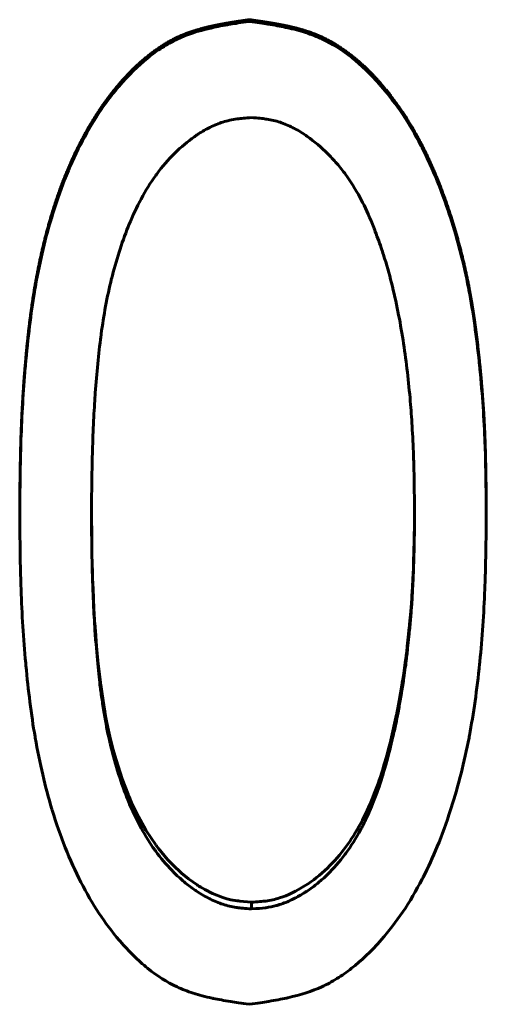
# Model space of a CAD drawing. Header units: millimetres. Extents: x 0 to 428, y 0 to 297.
# Tile 6 of 26: x 122.75 to 125, y 146.53 to 151.28. Entities that reach past the tile are written whole.
import ezdxf

# ---------------------------------------------------------------- set-up
doc = ezdxf.new("R2010")
doc.units = ezdxf.units.MM
doc.linetypes.add('K5LT_BASIC', pattern=[0])
doc.layers.add('Системный слой (1)', color=7, linetype='Continuous', true_color=0x6c6c6c)

# ---------------------------------------------------------------- blocks, each defined once
blk = doc.blocks.new('U13')
at = {"layer": 'Системный слой (1)', "color": 150, "linetype": 'K5LT_BASIC', "lineweight": 60, "true_color": 0x0080ff}
for p, q in [((123.0962, 148.9044), (123.0974, 148.77)), ((123.0974, 148.77), (123.0974, 148.7698)), ((123.0974, 148.7698), (123.0974, 148.7695)), ((123.0974, 148.7695), (123.0974, 148.7691)), ((123.0974, 148.7691), (123.0974, 148.7682)), ((123.0974, 148.7682), (123.0974, 148.7663)), ((123.0974, 148.7663), (123.0975, 148.7626)), ((123.0975, 148.7626), (123.0976, 148.7552)), ((123.0976, 148.7552), (123.0978, 148.7401)), ((123.0978, 148.7401), (123.0984, 148.7095)), ((123.0984, 148.7095), (123.0999, 148.6459)), ((123.0999, 148.6459), (123.1001, 148.638)), ((123.1001, 148.638), (123.1001, 148.6378)), ((123.1001, 148.6378), (123.1002, 148.6373)), ((123.1002, 148.6373), (123.1002, 148.6365)), ((123.1002, 148.6365), (123.1002, 148.6347)), ((123.1002, 148.6347), (123.1003, 148.6312)), ((123.1003, 148.6312), (123.1005, 148.6243)), ((123.1005, 148.6243), (123.101, 148.6105)), ((123.101, 148.6105), (123.1018, 148.5837)), ((123.1018, 148.5837), (123.1037, 148.5322)), ((123.1037, 148.5322), (123.108, 148.4385)), ((123.108, 148.4385), (123.113, 148.3582)), ((123.113, 148.3582), (123.113, 148.3579)), ((123.113, 148.3579), (123.1131, 148.3574)), ((123.1131, 148.3574), (123.1131, 148.3566)), ((123.1131, 148.3566), (123.1132, 148.3549)), ((123.1132, 148.3549), (123.1135, 148.3514)), ((123.1135, 148.3514), (123.114, 148.3447)), ((123.114, 148.3447), (123.115, 148.3313)), ((123.115, 148.3313), (123.117, 148.3052)), ((123.117, 148.3052), (123.1209, 148.2561)), ((123.1209, 148.2561), (123.1288, 148.1699)), ((123.1288, 148.1699), (123.1391, 148.081)), ((123.1391, 148.081), (123.1392, 148.0808)), ((123.1392, 148.0808), (123.1392, 148.0804)), ((123.1392, 148.0804), (123.1393, 148.0797)), ((123.1393, 148.0797), (123.1395, 148.0783)), ((123.1395, 148.0783), (123.1399, 148.0754)), ((123.1399, 148.0754), (123.1407, 148.0697)), ((123.1407, 148.0697), (123.1423, 148.0583)), ((123.1423, 148.0583), (123.1454, 148.0361)), ((123.1454, 148.0361), (123.1519, 147.9934)), ((123.1519, 147.9934), (123.1603, 147.9422)), ((123.1603, 147.9422), (123.1603, 147.942)), ((123.1603, 147.942), (123.1604, 147.9416)), ((123.1604, 147.9416), (123.1605, 147.9409)), ((123.1605, 147.9409), (123.1608, 147.9394)), ((123.1608, 147.9394), (123.1613, 147.9364)), ((123.1613, 147.9364), (123.1623, 147.9305)), ((123.1623, 147.9305), (123.1644, 147.9188)), ((123.1644, 147.9188), (123.1688, 147.8957)), ((123.1688, 147.8957), (123.1781, 147.8506)), ((123.1781, 147.8506), (123.1881, 147.8072)), ((123.1881, 147.8072), (123.1882, 147.807)), ((123.1882, 147.807), (123.1883, 147.8066)), ((123.1883, 147.8066), (123.1885, 147.8058)), ((123.1885, 147.8058), (123.1889, 147.8042)), ((123.1889, 147.8042), (123.1896, 147.801)), ((123.1896, 147.801), (123.1912, 147.7947)), ((123.1912, 147.7947), (123.1944, 147.782)), ((123.1944, 147.782), (123.2009, 147.7571)), ((123.2009, 147.7571), (123.2146, 147.7086)), ((123.2146, 147.7086), (123.2441, 147.6171)), ((123.2441, 147.6171), (123.2726, 147.5425)), ((123.2726, 147.5425), (123.2727, 147.5423)), ((123.2727, 147.5423), (123.2728, 147.5419)), ((123.2728, 147.5419), (123.2731, 147.5412)), ((123.2731, 147.5412), (123.2738, 147.5396)), ((123.2738, 147.5396), (123.275, 147.5367)), ((123.275, 147.5367), (123.2775, 147.5307)), ((123.2775, 147.5307), (123.2826, 147.5189)), ((123.2826, 147.5189), (123.2928, 147.4957)), ((123.2928, 147.4957), (123.3139, 147.4512)), ((123.3139, 147.4512), (123.3585, 147.3697)), ((123.3585, 147.3697), (123.4057, 147.2989)), ((123.4057, 147.2989), (123.4058, 147.2987)), ((123.4058, 147.2987), (123.406, 147.2984)), ((123.406, 147.2984), (123.4064, 147.2979)), ((123.4064, 147.2979), (123.4073, 147.2967)), ((123.4073, 147.2967), (123.409, 147.2944)), ((123.409, 147.2944), (123.4124, 147.2899)), ((123.4124, 147.2899), (123.4193, 147.2809)), ((123.4193, 147.2809), (123.4335, 147.2632)), ((123.4335, 147.2632), (123.463, 147.229)), ((123.463, 147.229), (123.4969, 147.1938)), ((123.4969, 147.1938), (123.4971, 147.1937)), ((123.4971, 147.1937), (123.4973, 147.1934)), ((123.4973, 147.1934), (123.4978, 147.1929)), ((123.4978, 147.1929), (123.4989, 147.1919)), ((123.4989, 147.1919), (123.5009, 147.1899)), ((123.5009, 147.1899), (123.5051, 147.1859)), ((123.5051, 147.1859), (123.5134, 147.178)), ((123.5134, 147.178), (123.5303, 147.1629)), ((123.5303, 147.1629), (123.5645, 147.1349)), ((123.5645, 147.1349), (123.605, 147.1061)), ((123.605, 147.1061), (123.6052, 147.106)), ((123.6052, 147.106), (123.6055, 147.1058)), ((123.6055, 147.1058), (123.6061, 147.1054)), ((123.6061, 147.1054), (123.6073, 147.1046)), ((123.6073, 147.1046), (123.6097, 147.1031)), ((123.6097, 147.1031), (123.6144, 147.1001)), ((123.6144, 147.1001), (123.6239, 147.0943)), ((123.6239, 147.0943), (123.6427, 147.0833)), ((123.6427, 147.0833), (123.6803, 147.0642)), ((123.6803, 147.0642), (123.73, 147.0447)), ((123.73, 147.0447), (123.7302, 147.0446)), ((123.7302, 147.0446), (123.7305, 147.0445)), ((123.7305, 147.0445), (123.7311, 147.0443)), ((123.7311, 147.0443), (123.7323, 147.044)), ((123.7323, 147.044), (123.7346, 147.0432)), ((123.7346, 147.0432), (123.7393, 147.0418)), ((123.7393, 147.0418), (123.7488, 147.0391)), ((123.7488, 147.0391), (123.7683, 147.0344)), ((123.7683, 147.0344), (123.7981, 147.0292)), ((123.7981, 147.0292), (123.7982, 147.0291)), ((123.7982, 147.0291), (123.7984, 147.0291)), ((123.7984, 147.0291), (123.7988, 147.0291)), ((123.7988, 147.0291), (123.7996, 147.029)), ((123.7996, 147.029), (123.8012, 147.0287)), ((123.8012, 147.0287), (123.8046, 147.0283)), ((123.8046, 147.0283), (123.8119, 147.0275)), ((123.8119, 147.0275), (123.829, 147.0257)), ((123.829, 147.0257), (123.8677, 147.0226))]:
    blk.add_line(p, q, dxfattribs=at)
blk = doc.blocks.new('U23')
at = {"layer": 'Системный слой (1)', "color": 150, "linetype": 'K5LT_BASIC', "lineweight": 60, "true_color": 0x0080ff}
for p, q in [((124.653, 148.8241), (124.6536, 148.8937)), ((124.6536, 148.8937), (124.6537, 148.9031)), ((124.6525, 148.7841), (124.6527, 148.7963)), ((124.6527, 148.7963), (124.653, 148.8241)), ((124.6508, 148.707), (124.6524, 148.7732)), ((124.6524, 148.7785), (124.6525, 148.7841)), ((124.6524, 148.7758), (124.6524, 148.7785)), ((124.6524, 148.7744), (124.6524, 148.7758)), ((124.6524, 148.7738), (124.6524, 148.7744)), ((124.6524, 148.7734), (124.6524, 148.7738)), ((124.6524, 148.7733), (124.6524, 148.7734)), ((124.6524, 148.7732), (124.6524, 148.7733)), ((124.6495, 148.6695), (124.6508, 148.707)), ((124.6485, 148.6409), (124.6488, 148.6505)), ((124.6488, 148.6505), (124.6495, 148.6695)), ((124.644, 148.5458), (124.6471, 148.6081)), ((124.6471, 148.6081), (124.6481, 148.6314)), ((124.6481, 148.6324), (124.6482, 148.6337)), ((124.6481, 148.6318), (124.6481, 148.6324)), ((124.6481, 148.6315), (124.6481, 148.6318)), ((124.6481, 148.6314), (124.6481, 148.6315)), ((124.6482, 148.6337), (124.6483, 148.6361)), ((124.6483, 148.6361), (124.6485, 148.6409)), ((124.641, 148.4963), (124.6415, 148.5031)), ((124.6415, 148.5031), (124.6423, 148.5169)), ((124.6423, 148.5169), (124.644, 148.5458)), ((124.6342, 148.4073), (124.6387, 148.4624)), ((124.6387, 148.4624), (124.6406, 148.4896)), ((124.6406, 148.4904), (124.6407, 148.4912)), ((124.6406, 148.49), (124.6406, 148.4904)), ((124.6406, 148.4898), (124.6406, 148.49)), ((124.6406, 148.4896), (124.6406, 148.4898)), ((124.6407, 148.4912), (124.6408, 148.4929)), ((124.6408, 148.4929), (124.641, 148.4963)), ((124.6315, 148.3782), (124.6342, 148.4073)), ((124.6293, 148.3558), (124.6301, 148.3633)), ((124.6301, 148.3633), (124.6315, 148.3782)), ((124.6189, 148.2567), (124.6251, 148.314)), ((124.6251, 148.314), (124.6286, 148.3483)), ((124.6286, 148.3487), (124.6287, 148.3492)), ((124.6286, 148.3484), (124.6286, 148.3487)), ((124.6286, 148.3483), (124.6286, 148.3484)), ((124.6287, 148.3492), (124.6288, 148.3501)), ((124.6288, 148.3501), (124.629, 148.352)), ((124.629, 148.352), (124.6293, 148.3558)), ((124.6138, 148.213), (124.6145, 148.2189)), ((124.6145, 148.2189), (124.616, 148.231)), ((124.616, 148.231), (124.6189, 148.2567)), ((124.6015, 148.124), (124.6092, 148.1772)), ((124.6092, 148.1772), (124.6131, 148.2073)), ((124.6131, 148.2076), (124.6132, 148.208)), ((124.6131, 148.2074), (124.6131, 148.2076)), ((124.6131, 148.2073), (124.6131, 148.2074)), ((124.6132, 148.208), (124.6133, 148.2087)), ((124.6133, 148.2087), (124.6134, 148.2101)), ((124.6134, 148.2101), (124.6138, 148.213)), ((124.5972, 148.096), (124.6015, 148.124)), ((124.5931, 148.0707), (124.5937, 148.0743)), ((124.5937, 148.0743), (124.5949, 148.0816)), ((124.5949, 148.0816), (124.5972, 148.096)), ((124.5798, 147.9932), (124.5925, 148.0671)), ((124.5925, 148.0674), (124.5926, 148.0679)), ((124.5925, 148.0672), (124.5925, 148.0674)), ((124.5925, 148.0671), (124.5925, 148.0672)), ((124.5926, 148.0679), (124.5928, 148.0688)), ((124.5928, 148.0688), (124.5931, 148.0707)), ((124.5733, 147.9581), (124.5798, 147.9932)), ((124.5677, 147.9293), (124.5681, 147.9311)), ((124.5681, 147.9311), (124.5688, 147.9348)), ((124.5688, 147.9348), (124.5703, 147.9423)), ((124.5703, 147.9423), (124.5733, 147.9581)), ((124.5357, 147.7894), (124.5674, 147.9275)), ((124.5674, 147.928), (124.5675, 147.9284)), ((124.5674, 147.9277), (124.5674, 147.928)), ((124.5674, 147.9276), (124.5674, 147.9277)), ((124.5674, 147.9275), (124.5674, 147.9276)), ((124.5675, 147.9284), (124.5677, 147.9293))]:
    blk.add_line(p, q, dxfattribs=at)

msp = doc.modelspace()

# ---------------------------------------------------------------- linework, layer by layer
at = {"layer": 'Системный слой (1)', "color": 150, "linetype": 'K5LT_BASIC', "lineweight": 60, "true_color": 0x0080ff}
for p, q in [((123.8569, 151.2682), (123.8569, 151.2761)), ((122.7499, 148.8918), (122.7499, 148.9134)), ((124.9999, 148.8918), (124.9999, 148.9134)), ((124.5357, 147.7894), (124.5357, 147.7614)), ((123.8677, 147.0226), (123.8677, 146.9902))]:
    msp.add_line(p, q, dxfattribs=at)
for points, degree, knots in [([(122.7499, 148.9134), (122.751, 149.0325), (122.7524, 149.1317), (122.7542, 149.2112), (122.7563, 149.2707), (122.7594, 149.3611), (122.7641, 149.4507), (122.7703, 149.5396), (122.778, 149.6278), (122.7867, 149.7266), (122.7969, 149.8187), (122.8087, 149.9042), (122.822, 149.9829), (122.8377, 150.0757), (122.8563, 150.1647), (122.878, 150.2501), (122.9026, 150.3319), (122.961, 150.526), (123.0349, 150.6963), (123.1245, 150.8427), (123.2295, 150.9653), (123.2967, 151.0437), (123.3657, 151.1074), (123.4363, 151.1563), (123.5087, 151.1904), (123.5443, 151.2072), (123.5843, 151.222), (123.6288, 151.2348), (123.6777, 151.2456), (123.6971, 151.2498), (123.7184, 151.2541), (123.7416, 151.2583), (123.7667, 151.2624), (123.7815, 151.2648), (123.8015, 151.2679), (123.8266, 151.2717), (123.8569, 151.2761)], 4, [0, 0, 0, 0, 0, 0.125, 0.125, 0.125, 0.125, 0.25, 0.25, 0.25, 0.25, 0.375, 0.375, 0.375, 0.375, 0.5, 0.5, 0.5, 0.5, 0.75, 0.75, 0.75, 0.75, 0.875, 0.875, 0.875, 0.875, 0.9375, 0.9375, 0.9375, 0.9375, 0.96875, 0.96875, 0.96875, 0.96875, 1, 1, 1, 1, 1]), ([(122.7499, 148.8918), (122.7507, 148.9717), (122.7516, 149.0416), (122.7531, 149.1314), (122.7543, 149.1855), (122.7555, 149.2299), (122.7562, 149.25), (122.7562, 149.2503), (122.7603, 149.3686), (122.7672, 149.4846), (122.7774, 149.6029), (122.7776, 149.6062), (122.7838, 149.6766), (122.7967, 149.8004), (122.8126, 149.9112), (122.8214, 149.9643), (122.8217, 149.9656), (122.8325, 150.0297), (122.856, 150.1485), (122.8852, 150.2601), (122.9015, 150.315), (122.902, 150.3164), (122.9415, 150.4486), (122.9882, 150.5668), (123.07, 150.7261), (123.1274, 150.8247), (123.1924, 150.9117), (123.2273, 150.953), (123.2281, 150.9539), (123.2743, 151.0082), (123.3428, 151.0759), (123.4133, 151.1269), (123.4607, 151.1572), (123.485, 151.1707), (123.5547, 151.2038), (123.609, 151.2218), (123.6736, 151.2365), (123.6761, 151.2371), (123.7029, 151.243), (123.7315, 151.2485), (123.7646, 151.254), (123.766, 151.2542), (123.7866, 151.2576), (123.8166, 151.2622), (123.8569, 151.2682)], 3, [0, 0, 0, 0, 0.0625, 0.0625, 0.09375, 0.1240234, 0.1240234, 0.125, 0.125, 0.2460938, 0.2460938, 0.25, 0.25, 0.3125, 0.3730469, 0.3730469, 0.375, 0.375, 0.4375, 0.4980469, 0.4980469, 0.5, 0.5, 0.625, 0.625, 0.6875, 0.7480469, 0.7480469, 0.75, 0.75, 0.8125, 0.84375, 0.84375, 0.875, 0.875, 0.9355469, 0.9355469, 0.9375, 0.9375, 0.9677734, 0.9677734, 0.96875, 0.96875, 1, 1, 1, 1]), ([(123.8569, 151.2761), (123.8872, 151.2718), (123.9124, 151.2682), (123.9326, 151.2651), (123.9476, 151.2627), (123.9727, 151.2587), (123.996, 151.2547), (124.0174, 151.2505), (124.0371, 151.2463), (124.0862, 151.2357), (124.131, 151.2232), (124.1713, 151.2086), (124.2073, 151.192), (124.2807, 151.1582), (124.3523, 151.1097), (124.4222, 151.0465), (124.4903, 150.9687), (124.5466, 150.9044), (124.5988, 150.8331), (124.6468, 150.7547), (124.6906, 150.6693), (124.7287, 150.5951), (124.7641, 150.5149), (124.7968, 150.4284), (124.8267, 150.3359), (124.8543, 150.2507), (124.8785, 150.1642), (124.8991, 150.0764), (124.9163, 149.9873), (124.9313, 149.9094), (124.9447, 149.8241), (124.9566, 149.7313), (124.9669, 149.6311), (124.9763, 149.5397), (124.9837, 149.4494), (124.9893, 149.3604), (124.9929, 149.2726), (124.9954, 149.2127), (124.9974, 149.1329), (124.9989, 149.0331), (124.9999, 148.9134)], 4, [0, 0, 0, 0, 0, 0.03125, 0.03125, 0.03125, 0.03125, 0.0625, 0.0625, 0.0625, 0.0625, 0.125, 0.125, 0.125, 0.125, 0.25, 0.25, 0.25, 0.25, 0.375, 0.375, 0.375, 0.375, 0.5, 0.5, 0.5, 0.5, 0.625, 0.625, 0.625, 0.625, 0.75, 0.75, 0.75, 0.75, 0.875, 0.875, 0.875, 0.875, 1, 1, 1, 1, 1]), ([(123.8569, 151.2682), (123.896, 151.2626), (123.9256, 151.2582), (123.9463, 151.2549), (123.9466, 151.2549), (123.9789, 151.2497), (124.0071, 151.2445), (124.0338, 151.2389), (124.035, 151.2386), (124.0698, 151.2311), (124.1004, 151.223), (124.1571, 151.2048), (124.1829, 151.1949), (124.2562, 151.1609), (124.3508, 151.1017), (124.442, 151.014), (124.4875, 150.9622), (124.4891, 150.9603), (124.5278, 150.9159), (124.5965, 150.8255), (124.6575, 150.7218), (124.687, 150.665), (124.689, 150.661), (124.716, 150.6081), (124.7626, 150.5058), (124.8041, 150.392), (124.8242, 150.3303), (124.8256, 150.3261), (124.8624, 150.2119), (124.8915, 150.0987), (124.9149, 149.9794), (124.9157, 149.9752), (124.9263, 149.9197), (124.9442, 149.8113), (124.9591, 149.6888), (124.966, 149.6221), (124.9665, 149.6175), (124.9793, 149.4921), (124.9879, 149.3728), (124.9928, 149.2549), (124.9929, 149.2537), (124.9962, 149.1729), (124.9985, 149.0524), (124.9999, 148.8918)], 3, [0, 0, 0, 0, 0.030273, 0.030273, 0.03125, 0.03125, 0.060547, 0.060547, 0.0625, 0.0625, 0.09375, 0.09375, 0.125, 0.125, 0.1875, 0.248047, 0.248047, 0.25, 0.25, 0.3125, 0.371094, 0.371094, 0.375, 0.375, 0.4375, 0.496094, 0.496094, 0.5, 0.5, 0.621094, 0.621094, 0.625, 0.625, 0.6875, 0.746094, 0.746094, 0.75, 0.75, 0.874023, 0.874023, 0.875, 0.875, 1, 1, 1, 1]), ([(123.8677, 150.8043), (123.8386, 150.8021), (123.8164, 150.8), (123.8, 150.7979), (123.7996, 150.7978), (123.774, 150.7943), (123.7507, 150.7891), (123.709, 150.7758), (123.6698, 150.7599), (123.6307, 150.7375), (123.6099, 150.724), (123.607, 150.7221), (123.5721, 150.6986), (123.5404, 150.6731), (123.5054, 150.6399), (123.5008, 150.6355), (123.466, 150.6011), (123.4374, 150.568), (123.4091, 150.5297), (123.4072, 150.5271), (123.3807, 150.4906), (123.3352, 150.4174), (123.2951, 150.3315), (123.2758, 150.284), (123.2744, 150.2807), (123.2412, 150.1975), (123.2143, 150.1141), (123.1914, 150.0219), (123.1899, 150.0157), (123.1784, 149.9678), (123.1606, 149.882), (123.1465, 149.7895), (123.1402, 149.7402), (123.1397, 149.7367), (123.134, 149.691), (123.1244, 149.6029), (123.1166, 149.5077), (123.113, 149.4576), (123.1129, 149.4557), (123.1101, 149.4152), (123.1053, 149.3298), (123.1017, 149.2298), (123.1002, 149.1758), (123.1001, 149.1747), (123.0982, 149.1047), (123.0968, 149.0111), (123.0961, 148.8936)], 3, [0.0000001, 0.0000001, 0.0000001, 0.0000001, 0.0292969, 0.0292969, 0.03125, 0.03125, 0.0625, 0.0625, 0.09375, 0.1210938, 0.1210938, 0.125, 0.125, 0.1796875, 0.1796875, 0.1875, 0.1875, 0.2460938, 0.2460938, 0.25, 0.25, 0.3125, 0.3710938, 0.3710938, 0.375, 0.375, 0.4921875, 0.4921875, 0.5, 0.5, 0.5625, 0.6210938, 0.6210938, 0.625, 0.625, 0.6875, 0.7480469, 0.7480469, 0.75, 0.75, 0.8125, 0.8740234, 0.8740234, 0.875, 0.875, 1, 1, 1, 1]), ([(124.6538, 148.8936), (124.6533, 148.954), (124.6527, 149.0075), (124.6515, 149.0775), (124.6506, 149.1195), (124.6496, 149.155), (124.649, 149.1717), (124.649, 149.1723), (124.6472, 149.2225), (124.643, 149.3119), (124.6367, 149.3976), (124.6329, 149.4425), (124.6325, 149.4477), (124.6235, 149.5487), (124.6123, 149.6411), (124.5912, 149.7775), (124.5831, 149.8231), (124.5646, 149.9148), (124.5543, 149.9611), (124.5317, 150.0529), (124.5188, 150.0979), (124.5009, 150.1531), (124.4971, 150.1643), (124.4823, 150.2075), (124.4713, 150.2377), (124.4593, 150.2689), (124.4585, 150.271), (124.4398, 150.319), (124.4219, 150.3593), (124.4024, 150.3973), (124.4013, 150.3993), (124.3779, 150.444), (124.3534, 150.4842), (124.314, 150.5405), (124.2999, 150.5588), (124.2699, 150.5944), (124.2541, 150.6115), (124.2045, 150.661), (124.171, 150.6893), (124.1342, 150.7152), (124.1322, 150.7166), (124.1088, 150.7327), (124.0777, 150.7513), (124.0466, 150.7657), (124.0259, 150.7744), (124.0159, 150.7782), (123.9853, 150.7883), (123.9641, 150.7933), (123.9403, 150.797), (123.9382, 150.7973), (123.922, 150.7997), (123.8988, 150.8019), (123.8677, 150.8043)], 3, [0, 0, 0, 0, 0.0625, 0.0625, 0.09375, 0.123047, 0.123047, 0.125, 0.125, 0.1875, 0.242188, 0.242188, 0.25, 0.25, 0.375, 0.375, 0.4375, 0.4375, 0.5, 0.5, 0.5625, 0.5625, 0.578125, 0.578125, 0.621094, 0.621094, 0.625, 0.625, 0.683594, 0.683594, 0.6875, 0.6875, 0.75, 0.75, 0.78125, 0.78125, 0.8125, 0.8125, 0.871094, 0.871094, 0.875, 0.875, 0.90625, 0.921875, 0.921875, 0.9375, 0.9375, 0.966797, 0.966797, 0.96875, 0.96875, 1, 1, 1, 1]), ([(123.8569, 146.5302), (123.818, 146.5357), (123.7886, 146.54), (123.7679, 146.5433), (123.7677, 146.5433), (123.7356, 146.5484), (123.7076, 146.5535), (123.681, 146.5591), (123.6798, 146.5594), (123.6452, 146.5668), (123.6149, 146.5749), (123.5586, 146.593), (123.533, 146.6029), (123.4607, 146.6368), (123.4134, 146.6668), (123.3437, 146.7229), (123.2992, 146.7627), (123.2555, 146.8096), (123.2331, 146.8355), (123.2314, 146.8375), (123.161, 146.9199), (123.0993, 147.0132), (123.018, 147.1714), (122.9683, 147.2811), (122.926, 147.4027), (122.9063, 147.4673), (122.9056, 147.4697), (122.8728, 147.5782), (122.8462, 147.6924), (122.8247, 147.8161), (122.8243, 147.8183), (122.8149, 147.873), (122.7988, 147.9817), (122.7857, 148.1021), (122.7796, 148.1671), (122.7792, 148.1716), (122.7683, 148.2924), (122.7608, 148.4107), (122.7564, 148.5312), (122.7564, 148.5325), (122.7535, 148.6127), (122.7514, 148.7323), (122.7499, 148.8918)], 3, [0, 0, 0, 0, 0.0302734, 0.0302734, 0.03125, 0.03125, 0.0605469, 0.0605469, 0.0625, 0.0625, 0.09375, 0.09375, 0.125, 0.125, 0.1875, 0.1875, 0.21875, 0.2480469, 0.2480469, 0.25, 0.25, 0.375, 0.375, 0.4375, 0.4980469, 0.4980469, 0.5, 0.5, 0.6230469, 0.6230469, 0.625, 0.625, 0.6875, 0.7460938, 0.7460938, 0.75, 0.75, 0.8740234, 0.8740234, 0.875, 0.875, 1, 1, 1, 1]), ([(123.0961, 148.8936), (123.0965, 148.8313), (123.0969, 148.7827), (123.0974, 148.7432), (123.0975, 148.7391), (123.0976, 148.7312), (123.0977, 148.7247), (123.0985, 148.6745), (123.0997, 148.6277), (123.1014, 148.5725), (123.1016, 148.5655), (123.103, 148.5249), (123.1062, 148.4428), (123.1102, 148.3732), (123.1129, 148.3347), (123.1129, 148.3344), (123.1174, 148.2725), (123.1218, 148.2188), (123.1283, 148.1491), (123.1325, 148.1076), (123.1367, 148.073), (123.1388, 148.0568), (123.1389, 148.0561), (123.1419, 148.0343), (123.1466, 148.0011), (123.1523, 147.9643), (123.1563, 147.939), (123.1582, 147.9271), (123.1679, 147.8705), (123.1765, 147.828), (123.1868, 147.7848), (123.1873, 147.7825), (123.2001, 147.73), (123.2257, 147.6377), (123.2554, 147.5551), (123.2715, 147.5156), (123.2719, 147.5147), (123.2924, 147.4649), (123.333, 147.3787), (123.3782, 147.3063), (123.4026, 147.2723), (123.4039, 147.2705), (123.4299, 147.235), (123.4563, 147.2039), (123.4886, 147.1706), (123.4925, 147.1667), (123.5142, 147.1453), (123.5474, 147.1154), (123.5817, 147.0898), (123.6003, 147.0773), (123.6023, 147.0759), (123.626, 147.0604), (123.6574, 147.0423), (123.6886, 147.0282), (123.7093, 147.0197), (123.7193, 147.016), (123.7501, 147.0058), (123.7713, 147.0008), (123.7951, 146.9972), (123.7971, 146.9969), (123.8134, 146.9946), (123.8366, 146.9924), (123.8677, 146.9902)], 3, [0, 0, 0, 0, 0.0625, 0.0625, 0.0703125, 0.0703125, 0.078125, 0.078125, 0.140625, 0.140625, 0.1484375, 0.1484375, 0.1875, 0.2490234, 0.2490234, 0.25, 0.25, 0.3125, 0.3125, 0.34375, 0.3730469, 0.3730469, 0.375, 0.375, 0.40625, 0.421875, 0.421875, 0.4375, 0.4375, 0.4960938, 0.4960938, 0.5, 0.5, 0.5625, 0.6230469, 0.6230469, 0.625, 0.625, 0.6875, 0.7460938, 0.7460938, 0.75, 0.75, 0.8046875, 0.8046875, 0.8125, 0.8125, 0.84375, 0.8710938, 0.8710938, 0.875, 0.875, 0.90625, 0.921875, 0.921875, 0.9375, 0.9375, 0.9667969, 0.9667969, 0.96875, 0.96875, 0.9999999, 0.9999999, 0.9999999, 0.9999999]), ([(124.9999, 148.8918), (124.9991, 148.8116), (124.9981, 148.7415), (124.9963, 148.6514), (124.995, 148.5972), (124.9936, 148.5527), (124.9928, 148.5325), (124.9928, 148.5322), (124.9881, 148.4126), (124.98, 148.2964), (124.9683, 148.1791), (124.968, 148.1758), (124.9547, 148.046), (124.9383, 147.9305), (124.9177, 147.8221), (124.9172, 147.8192), (124.8938, 147.6985), (124.8653, 147.5858), (124.8297, 147.4738), (124.8287, 147.4707), (124.8076, 147.4052), (124.7663, 147.2917), (124.7198, 147.19), (124.6944, 147.1403), (124.693, 147.1377), (124.662, 147.0779), (124.6002, 146.9737), (124.53, 146.8824), (124.4921, 146.8393), (124.4912, 146.8382), (124.4442, 146.7851), (124.3978, 146.7408), (124.327, 146.6854), (124.3033, 146.6687), (124.2553, 146.639), (124.2307, 146.6258), (124.1603, 146.5934), (124.1057, 146.5757), (124.0408, 146.5613), (124.0384, 146.5608), (124.0115, 146.5549), (123.9827, 146.5496), (123.9495, 146.5441), (123.9481, 146.5439), (123.9275, 146.5406), (123.8973, 146.536), (123.8569, 146.5302)], 3, [0, 0, 0, 0, 0.0625, 0.0625, 0.09375, 0.124023, 0.124023, 0.125, 0.125, 0.246094, 0.246094, 0.25, 0.25, 0.371094, 0.371094, 0.375, 0.375, 0.496094, 0.496094, 0.5, 0.5, 0.5625, 0.621094, 0.621094, 0.625, 0.625, 0.6875, 0.748047, 0.748047, 0.75, 0.75, 0.8125, 0.8125, 0.84375, 0.84375, 0.875, 0.875, 0.935547, 0.935547, 0.9375, 0.9375, 0.967773, 0.967773, 0.96875, 0.96875, 1, 1, 1, 1]), ([(124.5357, 147.7614), (124.543, 147.7918), (124.5494, 147.8186), (124.5573, 147.8533), (124.5608, 147.8693), (124.5638, 147.8833), (124.5657, 147.8921), (124.5665, 147.8958), (124.571, 147.9184), (124.5783, 147.9572), (124.5866, 148.0054), (124.5913, 148.0335), (124.5919, 148.0374), (124.5967, 148.0663), (124.6034, 148.1093), (124.6089, 148.149), (124.6118, 148.1709), (124.6125, 148.1769), (124.6155, 148.201), (124.6198, 148.2387), (124.6245, 148.2828), (124.6272, 148.3097), (124.6279, 148.317), (124.6312, 148.3492), (124.6346, 148.3863), (124.6374, 148.4211), (124.6391, 148.4437), (124.6399, 148.4551), (124.642, 148.4866), (124.6443, 148.5257), (124.6464, 148.5691), (124.6475, 148.595), (124.6478, 148.6019), (124.65, 148.6561), (124.6515, 148.7023), (124.6523, 148.748), (124.6523, 148.7498), (124.6529, 148.7825), (124.6534, 148.8301), (124.6538, 148.8936)], 3, [0, 0, 0, 0, 0.0625, 0.0625, 0.09375, 0.109375, 0.109375, 0.125, 0.125, 0.1875, 0.242188, 0.242188, 0.25, 0.25, 0.3125, 0.359375, 0.359375, 0.375, 0.375, 0.4375, 0.484375, 0.484375, 0.5, 0.5, 0.5625, 0.59375, 0.59375, 0.625, 0.625, 0.6875, 0.734375, 0.734375, 0.75, 0.75, 0.871094, 0.871094, 0.875, 0.875, 1, 1, 1, 1]), ([(123.8677, 147.0226), (123.8983, 147.0244), (123.9211, 147.0262), (123.9361, 147.0281), (123.9597, 147.0312), (123.982, 147.0361), (124.0031, 147.0429), (124.0429, 147.0557), (124.084, 147.0755), (124.1264, 147.1021), (124.1637, 147.1254), (124.1994, 147.1537), (124.2335, 147.187), (124.2658, 147.2185), (124.2957, 147.2528), (124.3233, 147.2899), (124.3475, 147.3224), (124.3714, 147.3604), (124.3948, 147.4039), (124.4153, 147.4417), (124.4348, 147.4836), (124.4533, 147.5293), (124.4709, 147.573), (124.4862, 147.6158), (124.4991, 147.6579), (124.5081, 147.6871), (124.5203, 147.731), (124.5357, 147.7894)], 3, [0, 0, 0, 0, 0.0625, 0.0625, 0.0625, 0.125, 0.125, 0.125, 0.25, 0.25, 0.25, 0.375, 0.375, 0.375, 0.5, 0.5, 0.5, 0.625, 0.625, 0.625, 0.75, 0.75, 0.75, 0.875, 0.875, 0.875, 1, 1, 1, 1]), ([(123.8677, 146.9902), (123.8963, 146.9918), (123.9181, 146.9936), (123.9342, 146.9955), (123.9347, 146.9956), (123.9538, 146.998), (123.9707, 147.0014), (123.9925, 147.0073), (123.9981, 147.009), (124.023, 147.017), (124.0609, 147.0324), (124.1, 147.0539), (124.1211, 147.0668), (124.1241, 147.0687), (124.145, 147.0819), (124.1769, 147.1046), (124.2077, 147.1311), (124.2249, 147.1472), (124.2295, 147.1516), (124.2638, 147.1852), (124.292, 147.2174), (124.3199, 147.2544), (124.3218, 147.257), (124.3475, 147.2917), (124.3743, 147.3347), (124.4007, 147.3847), (124.4066, 147.3959), (124.4086, 147.3999), (124.4227, 147.4281), (124.4344, 147.4541), (124.4486, 147.4882), (124.4511, 147.4944), (124.4704, 147.5424), (124.4853, 147.5841), (124.4983, 147.6265), (124.4988, 147.6282), (124.5081, 147.6585), (124.5203, 147.7026), (124.5357, 147.7614)], 3, [0, 0, 0, 0, 0.058594, 0.058594, 0.0625, 0.0625, 0.109375, 0.109375, 0.125, 0.125, 0.1875, 0.242188, 0.242188, 0.25, 0.25, 0.3125, 0.359375, 0.359375, 0.375, 0.375, 0.492188, 0.492188, 0.5, 0.5, 0.625, 0.640625, 0.640625, 0.65625, 0.65625, 0.734375, 0.734375, 0.75, 0.75, 0.871094, 0.871094, 0.875, 0.875, 1, 1, 1, 1])]:
    msp.add_open_spline(points, degree=degree, knots=knots, dxfattribs=at)

# ---------------------------------------------------------------- block references
at = {"layer": 'Системный слой (1)'}
for name in ['U13', 'U23']:
    msp.add_blockref(name, (0, 0), dxfattribs=at)

doc.saveas('drawing.dxf')
